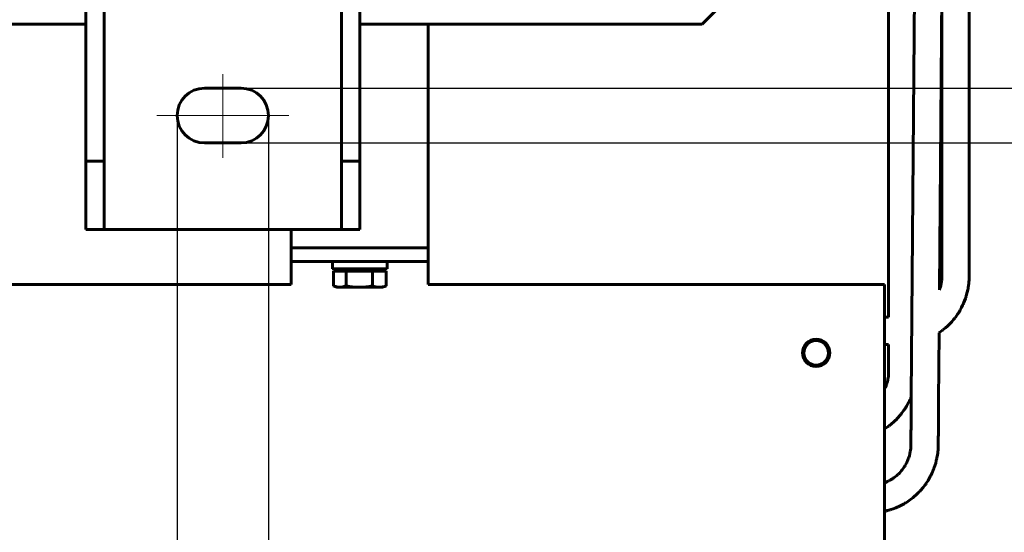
# Model space of a CAD drawing. Header units: millimetres. Extents: x 0 to 297, y 0 to 420.
# Tile 11 of 18: x 175 to 228, y 279 to 307. Entities that reach past the tile are written whole.
import ezdxf

# ---------------------------------------------------------------- set-up
doc = ezdxf.new("R2010")
doc.units = ezdxf.units.MM
for name, pattern in [('K5LT_AXLED', [19.5, 15, -1.5, 1.5, -1.5]), ('K5LT_BASIC', [0]), ('K5LT_THIN', [0])]:
    doc.linetypes.add(name, pattern=pattern)
doc.layers.add('Системный слой', color=7, linetype='Continuous')
doc.styles.add('KDIMTEXTSTYLE', font='GOST_AU.SHX', dxfattribs={"width": 0.96, "oblique": 15, "height": 5})
doc.dimstyles.new('KDIMSTYLE (0.25)', dxfattribs={"dimtxt": 5, "dimasz": 1, "dimexe": 2, "dimexo": 0, "dimgap": 1, "dimtad": 1, "dimlfac": 4, "dimtxsty": 'KDIMTEXTSTYLE', "dimsah": 1, "dimcen": 0, "dimdle": 1, "dimadec": 0, "dimazin": 0, "dimtfac": 0.667, "dimtmove": 0, "dimatfit": 3, "dimfxl": 1, "dimtvp": 1, "dimtolj": 1, "dimtzin": 0, "dimarcsym": 0})

# ---------------------------------------------------------------- blocks, each defined once
blk = doc.blocks.new('U92')
at = {"layer": 'Системный слой', "color": 150, "linetype": 'K5LT_BASIC', "lineweight": 60, "true_color": 0x0080ff}
for p, q in [((223.606, 311.472), (223.4, 286.166)), ((223.399, 285.982), (223.398, 285.806)), ((223.4, 286.071), (223.399, 285.982)), ((223.4, 286.166), (223.4, 286.158)), ((223.4, 286.158), (223.4, 286.149)), ((223.4, 286.149), (223.4, 286.138)), ((223.4, 286.138), (223.4, 286.116)), ((223.4, 286.116), (223.4, 286.071)), ((223.395, 285.456), (223.389, 284.757)), ((223.398, 285.806), (223.395, 285.456)), ((223.386, 284.356), (223.385, 284.308)), ((223.385, 284.308), (223.385, 284.212)), ((223.387, 284.469), (223.386, 284.438)), ((223.386, 284.438), (223.386, 284.401)), ((223.386, 284.401), (223.386, 284.392)), ((223.386, 284.392), (223.386, 284.38)), ((223.386, 284.38), (223.386, 284.356)), ((223.388, 284.582), (223.387, 284.57)), ((223.387, 284.57), (223.387, 284.562)), ((223.387, 284.562), (223.387, 284.553)), ((223.387, 284.553), (223.387, 284.544)), ((223.387, 284.544), (223.387, 284.536)), ((223.387, 284.536), (223.387, 284.524)), ((223.387, 284.524), (223.387, 284.502)), ((223.387, 284.502), (223.387, 284.493)), ((223.387, 284.493), (223.387, 284.485)), ((223.387, 284.485), (223.387, 284.469)), ((223.389, 284.757), (223.388, 284.582)), ((223.381, 283.71), (223.38, 283.699)), ((223.38, 283.699), (223.38, 283.676)), ((223.382, 283.845), (223.381, 283.812)), ((223.381, 283.812), (223.381, 283.803)), ((223.381, 283.803), (223.381, 283.789)), ((223.381, 283.789), (223.381, 283.761)), ((223.381, 283.761), (223.381, 283.719)), ((223.381, 283.719), (223.381, 283.71)), ((223.383, 284.034), (223.382, 283.917)), ((223.382, 283.917), (223.382, 283.845)), ((223.384, 284.097), (223.383, 284.034)), ((223.385, 284.202), (223.384, 284.193)), ((223.384, 284.193), (223.384, 284.178)), ((223.384, 284.178), (223.384, 284.148)), ((223.384, 284.148), (223.384, 284.097)), ((223.385, 284.212), (223.385, 284.202)), ((223.348, 283.143), (223.33, 283.046)), ((223.356, 283.191), (223.348, 283.143)), ((223.359, 283.215), (223.356, 283.191)), ((223.361, 283.227), (223.359, 283.215)), ((223.362, 283.236), (223.361, 283.227)), ((223.368, 283.29), (223.362, 283.236)), ((223.372, 283.333), (223.368, 283.29)), ((223.373, 283.354), (223.372, 283.333)), ((223.374, 283.364), (223.373, 283.354)), ((223.376, 283.397), (223.374, 283.373)), ((223.374, 283.373), (223.374, 283.364)), ((223.377, 283.42), (223.376, 283.397)), ((223.378, 283.448), (223.377, 283.44)), ((223.377, 283.44), (223.377, 283.432)), ((223.377, 283.432), (223.377, 283.42)), ((223.379, 283.488), (223.378, 283.48)), ((223.378, 283.48), (223.378, 283.471)), ((223.378, 283.471), (223.378, 283.463)), ((223.378, 283.463), (223.378, 283.448)), ((223.38, 283.597), (223.379, 283.58)), ((223.379, 283.58), (223.379, 283.559)), ((223.379, 283.559), (223.379, 283.528)), ((223.379, 283.528), (223.379, 283.513)), ((223.379, 283.513), (223.379, 283.505)), ((223.379, 283.505), (223.379, 283.496)), ((223.379, 283.496), (223.379, 283.488)), ((223.38, 283.676), (223.38, 283.631)), ((223.38, 283.631), (223.38, 283.597)), ((223.184, 282.616), (223.173, 282.593)), ((223.189, 282.628), (223.184, 282.616)), ((223.193, 282.636), (223.189, 282.628)), ((223.22, 282.701), (223.193, 282.636)), ((223.238, 282.748), (223.22, 282.701)), ((223.247, 282.771), (223.238, 282.748)), ((223.251, 282.783), (223.247, 282.771)), ((223.254, 282.791), (223.251, 282.783)), ((223.264, 282.817), (223.254, 282.791)), ((223.295, 282.915), (223.264, 282.817)), ((223.31, 282.965), (223.295, 282.915)), ((223.316, 282.99), (223.31, 282.965)), ((223.319, 283.003), (223.316, 282.99)), ((223.321, 283.011), (223.319, 283.003)), ((223.33, 283.046), (223.321, 283.011)), ((222.866, 282.104), (222.828, 282.059)), ((222.885, 282.127), (222.866, 282.104)), ((222.894, 282.138), (222.885, 282.127)), ((222.899, 282.145), (222.894, 282.138)), ((222.95, 282.213), (222.899, 282.145)), ((223.015, 282.307), (222.95, 282.213)), ((223.046, 282.355), (223.015, 282.307)), ((223.061, 282.38), (223.046, 282.355)), ((223.068, 282.392), (223.061, 282.38)), ((223.072, 282.4), (223.068, 282.392)), ((223.103, 282.453), (223.072, 282.4)), ((223.151, 282.546), (223.103, 282.453)), ((223.173, 282.593), (223.151, 282.546)), ((222.16, 281.535), (222.115, 281.512)), ((222.183, 281.547), (222.16, 281.535)), ((222.194, 281.553), (222.183, 281.547)), ((222.202, 281.557), (222.194, 281.553)), ((222.267, 281.594), (222.202, 281.557)), ((222.367, 281.656), (222.267, 281.594)), ((222.416, 281.689), (222.367, 281.656)), ((222.44, 281.706), (222.416, 281.689)), ((222.452, 281.715), (222.44, 281.706)), ((222.459, 281.72), (222.452, 281.715)), ((222.519, 281.765), (222.459, 281.72)), ((222.609, 281.84), (222.519, 281.765)), ((222.653, 281.879), (222.609, 281.84)), ((222.675, 281.899), (222.653, 281.879)), ((222.686, 281.909), (222.675, 281.899)), ((222.692, 281.915), (222.686, 281.909)), ((222.748, 281.972), (222.692, 281.915)), ((222.828, 282.059), (222.748, 281.972)), ((221.944, 281.438), (221.939, 281.436)), ((221.951, 281.441), (221.944, 281.438)), ((221.959, 281.444), (221.951, 281.441)), ((221.967, 281.447), (221.959, 281.444)), ((221.978, 281.451), (221.967, 281.447)), ((221.988, 281.455), (221.978, 281.451)), ((221.996, 281.459), (221.988, 281.455)), ((222.03, 281.473), (221.996, 281.459)), ((222.07, 281.491), (222.03, 281.473)), ((222.09, 281.5), (222.07, 281.491)), ((222.099, 281.505), (222.09, 281.5)), ((222.107, 281.509), (222.099, 281.505)), ((222.115, 281.512), (222.107, 281.509))]:
    blk.add_line(p, q, dxfattribs=at)
blk = doc.blocks.new('U93')
at = {"layer": 'Системный слой', "color": 150, "linetype": 'K5LT_BASIC', "lineweight": 60, "true_color": 0x0080ff}
for p, q in [((225.125, 313.823), (224.948, 292.012)), ((224.929, 289.658), (224.898, 285.933)), ((224.898, 285.933), (224.887, 284.569)), ((224.885, 284.276), (224.884, 284.232)), ((224.884, 284.232), (224.884, 284.207)), ((224.886, 284.371), (224.885, 284.346)), ((224.885, 284.346), (224.885, 284.305)), ((224.885, 284.305), (224.885, 284.276)), ((224.887, 284.481), (224.886, 284.474)), ((224.886, 284.474), (224.886, 284.461)), ((224.886, 284.461), (224.886, 284.435)), ((224.886, 284.435), (224.886, 284.383)), ((224.886, 284.383), (224.886, 284.371)), ((224.887, 284.569), (224.887, 284.557)), ((224.887, 284.557), (224.887, 284.556)), ((224.887, 284.556), (224.887, 284.554)), ((224.887, 284.554), (224.887, 284.551)), ((224.887, 284.551), (224.887, 284.544)), ((224.887, 284.544), (224.887, 284.533)), ((224.887, 284.533), (224.887, 284.532)), ((224.887, 284.532), (224.887, 284.53)), ((224.887, 284.53), (224.887, 284.526)), ((224.887, 284.526), (224.887, 284.518)), ((224.887, 284.518), (224.887, 284.501)), ((224.887, 284.501), (224.887, 284.486)), ((224.887, 284.486), (224.887, 284.484)), ((224.887, 284.484), (224.887, 284.481)), ((224.881, 283.761), (224.88, 283.719)), ((224.88, 283.719), (224.88, 283.716)), ((224.88, 283.716), (224.88, 283.71)), ((224.88, 283.71), (224.88, 283.697)), ((224.88, 283.697), (224.88, 283.672)), ((224.882, 283.976), (224.881, 283.856)), ((224.881, 283.856), (224.881, 283.808)), ((224.881, 283.808), (224.881, 283.761)), ((224.883, 284.026), (224.882, 283.976)), ((224.884, 284.119), (224.883, 284.026)), ((224.884, 284.207), (224.884, 284.201)), ((224.884, 284.201), (224.884, 284.189)), ((224.884, 284.189), (224.884, 284.166)), ((224.884, 284.166), (224.884, 284.119)), ((224.865, 283.231), (224.856, 283.142)), ((224.856, 283.142), (224.856, 283.136)), ((224.869, 283.277), (224.865, 283.231)), ((224.871, 283.299), (224.869, 283.277)), ((224.872, 283.316), (224.871, 283.31)), ((224.871, 283.31), (224.871, 283.299)), ((224.874, 283.361), (224.872, 283.319)), ((224.872, 283.319), (224.872, 283.316)), ((224.875, 283.385), (224.874, 283.361)), ((224.876, 283.397), (224.875, 283.385)), ((224.877, 283.422), (224.876, 283.408)), ((224.876, 283.408), (224.876, 283.406)), ((224.876, 283.406), (224.876, 283.403)), ((224.876, 283.403), (224.876, 283.397)), ((224.878, 283.445), (224.877, 283.437)), ((224.877, 283.437), (224.877, 283.422)), ((224.879, 283.498), (224.878, 283.496)), ((224.878, 283.496), (224.878, 283.495)), ((224.878, 283.495), (224.878, 283.493)), ((224.878, 283.493), (224.878, 283.49)), ((224.878, 283.49), (224.878, 283.485)), ((224.878, 283.485), (224.878, 283.484)), ((224.878, 283.484), (224.878, 283.483)), ((224.878, 283.483), (224.878, 283.48)), ((224.878, 283.48), (224.878, 283.474)), ((224.878, 283.474), (224.878, 283.473)), ((224.878, 283.473), (224.878, 283.472)), ((224.878, 283.472), (224.878, 283.468)), ((224.878, 283.468), (224.878, 283.462)), ((224.878, 283.462), (224.878, 283.452)), ((224.878, 283.452), (224.878, 283.451)), ((224.878, 283.451), (224.878, 283.449)), ((224.878, 283.449), (224.878, 283.445)), ((224.88, 283.622), (224.879, 283.557)), ((224.879, 283.557), (224.879, 283.506)), ((224.879, 283.506), (224.879, 283.502)), ((224.879, 283.502), (224.879, 283.501)), ((224.879, 283.501), (224.879, 283.5)), ((224.879, 283.5), (224.879, 283.498)), ((224.88, 283.672), (224.88, 283.622)), ((224.772, 282.659), (224.737, 282.519)), ((224.788, 282.73), (224.772, 282.659)), ((224.796, 282.765), (224.788, 282.73)), ((224.799, 282.783), (224.796, 282.765)), ((224.801, 282.792), (224.799, 282.783)), ((224.803, 282.8), (224.801, 282.792)), ((224.834, 282.973), (224.803, 282.8)), ((224.846, 283.06), (224.834, 282.973)), ((224.852, 283.104), (224.846, 283.06)), ((224.854, 283.125), (224.852, 283.104)), ((224.856, 283.136), (224.854, 283.125)), ((224.608, 282.135), (224.544, 281.983)), ((224.638, 282.212), (224.608, 282.135)), ((224.652, 282.251), (224.638, 282.212)), ((224.659, 282.271), (224.652, 282.251)), ((224.663, 282.28), (224.659, 282.271)), ((224.737, 282.519), (224.663, 282.28)), ((224.324, 281.571), (224.231, 281.427)), ((224.403, 281.706), (224.324, 281.571)), ((224.441, 281.775), (224.403, 281.706)), ((224.459, 281.809), (224.441, 281.775)), ((224.468, 281.827), (224.459, 281.809)), ((224.473, 281.836), (224.468, 281.827)), ((224.544, 281.983), (224.473, 281.836)), ((223.89, 280.996), (223.861, 280.965)), ((223.904, 281.012), (223.89, 280.996)), ((223.911, 281.019), (223.904, 281.012)), ((224.044, 281.175), (223.911, 281.019)), ((224.143, 281.303), (224.044, 281.175)), ((224.191, 281.369), (224.143, 281.303)), ((224.214, 281.402), (224.191, 281.369)), ((224.225, 281.419), (224.214, 281.402)), ((224.231, 281.427), (224.225, 281.419)), ((223.289, 280.47), (223.135, 280.366)), ((223.423, 280.568), (223.289, 280.47)), ((223.488, 280.62), (223.423, 280.568)), ((223.52, 280.646), (223.488, 280.62)), ((223.536, 280.659), (223.52, 280.646)), ((223.544, 280.666), (223.536, 280.659)), ((223.683, 280.788), (223.544, 280.666)), ((223.803, 280.905), (223.683, 280.788)), ((223.861, 280.965), (223.803, 280.905)), ((222.087, 279.914), (222.047, 279.904)), ((222.163, 279.934), (222.087, 279.914)), ((222.227, 279.952), (222.163, 279.934)), ((222.259, 279.961), (222.227, 279.952)), ((222.274, 279.966), (222.259, 279.961)), ((222.282, 279.968), (222.274, 279.966)), ((222.416, 280.014), (222.282, 279.968)), ((222.56, 280.069), (222.416, 280.014)), ((222.63, 280.099), (222.56, 280.069)), ((222.665, 280.114), (222.63, 280.099)), ((222.682, 280.122), (222.665, 280.114)), ((222.691, 280.126), (222.682, 280.122)), ((222.857, 280.207), (222.691, 280.126)), ((223.002, 280.286), (222.857, 280.207)), ((223.073, 280.328), (223.002, 280.286)), ((223.108, 280.35), (223.073, 280.328)), ((223.126, 280.361), (223.108, 280.35)), ((223.135, 280.366), (223.126, 280.361)), ((221.949, 279.88), (221.939, 279.878)), ((221.976, 279.887), (221.949, 279.88)), ((221.995, 279.891), (221.976, 279.887)), ((222.026, 279.899), (221.995, 279.891)), ((222.047, 279.904), (222.026, 279.899))]:
    blk.add_line(p, q, dxfattribs=at)
blk = doc.blocks.new('U94')
at = {"layer": 'Системный слой', "color": 150, "linetype": 'K5LT_BASIC', "lineweight": 60, "true_color": 0x0080ff}
for p, q in [((225.076, 307.791), (225.076, 302.526)), ((225.076, 302.526), (225.076, 297.572)), ((225.076, 297.572), (225.076, 297.424)), ((225.076, 297.424), (225.076, 297.392)), ((225.076, 297.392), (225.076, 297.343)), ((225.076, 297.343), (225.076, 297.27)), ((225.076, 297.27), (225.076, 297.162)), ((225.076, 297.162), (225.076, 297.001)), ((225.076, 297.001), (225.076, 296.939)), ((225.076, 296.939), (225.076, 296.931)), ((225.076, 296.931), (225.076, 296.915)), ((225.076, 296.915), (225.076, 296.883)), ((225.076, 296.883), (225.076, 296.819)), ((225.076, 296.819), (225.076, 296.785)), ((225.076, 296.785), (225.076, 296.782)), ((225.076, 296.782), (225.076, 296.775)), ((225.076, 296.775), (225.076, 296.762)), ((225.076, 296.762), (225.076, 296.735)), ((225.076, 296.735), (225.076, 296.681)), ((225.076, 296.681), (225.076, 296.635)), ((225.076, 296.635), (225.076, 296.632)), ((225.076, 296.632), (225.076, 296.627)), ((225.076, 296.627), (225.076, 296.617)), ((225.076, 296.617), (225.076, 296.598)), ((225.076, 296.598), (225.076, 296.573)), ((225.076, 296.573), (225.076, 296.571)), ((225.076, 296.571), (225.076, 296.567)), ((225.076, 296.567), (225.076, 296.558)), ((225.076, 296.558), (225.076, 296.541)), ((225.076, 296.541), (225.076, 296.506)), ((225.076, 296.506), (225.076, 296.451)), ((225.076, 296.451), (225.076, 296.447)), ((225.076, 296.447), (225.076, 296.439)), ((225.076, 296.439), (225.076, 296.423)), ((225.076, 296.423), (225.076, 296.391)), ((225.076, 296.391), (225.076, 296.327)), ((225.076, 296.327), (225.076, 296.207)), ((225.076, 296.207), (225.076, 296.199)), ((225.076, 296.199), (225.076, 296.184)), ((225.076, 296.184), (225.076, 296.153)), ((225.076, 296.153), (225.076, 296.092)), ((225.076, 296.092), (225.076, 295.969)), ((225.076, 295.969), (225.076, 295.901)), ((225.076, 295.901), (225.076, 295.816)), ((225.076, 295.816), (225.076, 295.672)), ((225.076, 295.672), (225.076, 295.638)), ((225.076, 295.638), (225.076, 295.629)), ((225.076, 295.629), (225.076, 295.613)), ((225.076, 295.613), (225.076, 295.58)), ((225.076, 295.58), (225.076, 295.514)), ((225.076, 295.514), (225.076, 295.381)), ((225.076, 295.381), (225.076, 295.14)), ((225.076, 295.14), (225.076, 294.961)), ((225.076, 294.961), (225.076, 294.952)), ((225.076, 294.952), (225.076, 294.934)), ((225.076, 294.934), (225.076, 294.898)), ((225.076, 294.898), (225.076, 294.824)), ((225.076, 294.824), (225.076, 294.786)), ((225.076, 294.786), (225.076, 294.784)), ((225.076, 294.784), (225.076, 294.779)), ((225.076, 294.779), (225.076, 294.769)), ((225.076, 294.769), (225.076, 294.748)), ((225.076, 294.748), (225.076, 294.742)), ((225.076, 294.742), (225.076, 294.74)), ((225.076, 294.74), (225.076, 294.738)), ((225.076, 294.738), (225.076, 294.732)), ((225.076, 294.732), (225.076, 294.721)), ((225.076, 294.721), (225.076, 294.699)), ((225.076, 294.699), (225.076, 294.697)), ((225.076, 294.697), (225.076, 294.696)), ((225.076, 294.696), (225.076, 294.693)), ((225.076, 294.693), (225.076, 294.688)), ((225.076, 294.688), (225.076, 294.677)), ((225.076, 294.677), (225.076, 294.664)), ((225.076, 294.664), (225.076, 294.662)), ((225.076, 294.662), (225.076, 294.66)), ((225.076, 294.66), (225.076, 294.654)), ((225.076, 294.654), (225.076, 294.643)), ((225.076, 294.643), (225.076, 294.62)), ((225.076, 294.62), (225.076, 294.597)), ((225.076, 294.597), (225.076, 294.595)), ((225.076, 294.595), (225.076, 294.59)), ((225.076, 294.59), (225.076, 294.581)), ((225.076, 294.581), (225.076, 294.563)), ((225.076, 294.563), (225.076, 294.526)), ((225.076, 294.526), (225.076, 294.463)), ((225.076, 294.463), (225.076, 294.458)), ((225.076, 294.458), (225.076, 294.45)), ((225.076, 294.45), (225.076, 294.433)), ((225.076, 294.433), (225.076, 294.398)), ((225.076, 294.398), (225.076, 294.329)), ((225.076, 294.329), (225.076, 294.192)), ((225.076, 294.192), (225.076, 294.187)), ((225.076, 294.187), (225.076, 294.175)), ((225.076, 294.175), (225.076, 294.151)), ((225.076, 294.151), (225.076, 294.104)), ((225.076, 294.104), (225.076, 294.008)), ((225.076, 294.008), (225.076, 293.902)), ((225.076, 293.902), (225.076, 293.898)), ((225.076, 293.898), (225.076, 293.888)), ((225.076, 293.888), (225.076, 293.869)), ((225.076, 293.869), (225.076, 293.83)), ((225.076, 293.83), (225.076, 293.753)), ((225.076, 293.753), (225.076, 293.747)), ((225.076, 293.747), (225.076, 293.745)), ((225.076, 293.745), (225.076, 293.74)), ((225.076, 293.74), (225.076, 293.732)), ((225.076, 293.732), (225.076, 293.714)), ((225.076, 293.714), (225.076, 293.707)), ((225.076, 293.707), (225.076, 293.706)), ((225.076, 293.706), (225.076, 293.703)), ((225.076, 293.703), (225.076, 293.697)), ((225.076, 293.697), (225.076, 293.686)), ((225.076, 293.686), (225.076, 293.667)), ((225.076, 293.667), (225.076, 293.665)), ((225.076, 293.665), (225.076, 293.662)), ((225.076, 293.662), (225.076, 293.655)), ((225.076, 293.655), (225.076, 293.642)), ((225.076, 293.642), (225.076, 293.617)), ((225.076, 293.617), (225.076, 293.585)), ((225.076, 293.585), (225.076, 293.583)), ((225.076, 293.583), (225.076, 293.579)), ((225.076, 293.579), (225.076, 293.572)), ((225.076, 293.572), (225.076, 293.558)), ((225.076, 293.558), (225.076, 293.53)), ((225.076, 293.53), (225.076, 293.519)), ((225.076, 293.519), (225.076, 293.517)), ((225.076, 293.517), (225.076, 293.514)), ((225.076, 293.514), (225.076, 293.506)), ((225.076, 293.506), (225.076, 293.492)), ((225.076, 293.492), (225.076, 293.464)), ((225.076, 293.464), (225.076, 293.438)), ((225.076, 293.438), (225.076, 293.436)), ((225.076, 293.436), (225.076, 293.432)), ((225.076, 293.432), (225.076, 293.426)), ((225.076, 293.426), (225.076, 293.417)), ((225.076, 293.417), (225.076, 293.415)), ((225.076, 293.415), (225.076, 293.412)), ((225.076, 293.412), (225.076, 293.407)), ((225.076, 293.407), (225.076, 293.397)), ((225.076, 293.397), (225.076, 293.395)), ((225.076, 293.395), (225.076, 293.393)), ((225.076, 293.393), (225.076, 293.389)), ((225.076, 293.389), (225.076, 293.382)), ((225.076, 293.382), (225.076, 293.372)), ((225.076, 293.372), (225.076, 293.367)), ((225.076, 293.367), (225.076, 293.359)), ((225.076, 293.359), (225.076, 293.342)), ((225.076, 293.342), (225.076, 293.308)), ((225.076, 293.308), (225.076, 293.249)), ((225.076, 293.249), (225.076, 293.22)), ((225.076, 293.22), (225.076, 293.205)), ((225.076, 293.205), (225.076, 293.198)), ((225.076, 293.198), (225.076, 293.187)), ((225.076, 293.187), (225.076, 293.176)), ((225.076, 293.176), (225.076, 293.161)), ((225.076, 293.161), (225.076, 293.137)), ((225.076, 293.137), (225.076, 293.102)), ((225.076, 293.102), (225.076, 293.051)), ((225.076, 293.051), (225.076, 292.992)), ((225.076, 292.992), (225.076, 292.985)), ((225.076, 292.985), (225.076, 292.971)), ((225.076, 292.971), (225.076, 292.942)), ((225.076, 292.942), (225.077, 292.886)), ((225.077, 292.886), (225.077, 292.775)), ((225.046, 292.375), (225.031, 292.296)), ((225.055, 292.437), (225.046, 292.375)), ((225.059, 292.469), (225.055, 292.437)), ((225.061, 292.484), (225.059, 292.469)), ((225.062, 292.493), (225.061, 292.484)), ((225.063, 292.497), (225.062, 292.493)), ((225.066, 292.534), (225.063, 292.497)), ((225.072, 292.611), (225.066, 292.534)), ((225.074, 292.65), (225.072, 292.611)), ((225.075, 292.67), (225.074, 292.65)), ((225.077, 292.775), (225.075, 292.685)), ((225.075, 292.685), (225.075, 292.68)), ((225.075, 292.68), (225.075, 292.67)), ((224.954, 292.028), (224.948, 292.012)), ((224.959, 292.043), (224.954, 292.028)), ((224.963, 292.053), (224.959, 292.043)), ((224.965, 292.06), (224.963, 292.053)), ((224.967, 292.065), (224.965, 292.06)), ((224.968, 292.069), (224.967, 292.065)), ((224.969, 292.072), (224.968, 292.069)), ((224.997, 292.162), (224.969, 292.072)), ((225.016, 292.231), (224.997, 292.162)), ((225.024, 292.265), (225.016, 292.231)), ((225.028, 292.283), (225.024, 292.265)), ((225.03, 292.292), (225.028, 292.283)), ((225.031, 292.296), (225.03, 292.292)), ((222.161, 290.513), (221.939, 290.513))]:
    blk.add_line(p, q, dxfattribs=at)
blk = doc.blocks.new('U96')
at = {"layer": 'Системный слой', "color": 150, "linetype": 'K5LT_BASIC', "lineweight": 60, "true_color": 0x0080ff}
for p, q in [((226.576, 324.31), (226.576, 300.53)), ((226.576, 300.53), (226.576, 296.634)), ((226.576, 296.634), (226.576, 296.579)), ((226.576, 296.579), (226.576, 296.571)), ((226.576, 296.571), (226.576, 296.564)), ((226.576, 296.564), (226.576, 296.555)), ((226.576, 296.555), (226.576, 296.536)), ((226.576, 296.536), (226.576, 296.498)), ((226.576, 296.498), (226.576, 296.446)), ((226.576, 296.446), (226.576, 296.439)), ((226.576, 296.439), (226.576, 296.428)), ((226.576, 296.428), (226.576, 296.405)), ((226.576, 296.405), (226.576, 296.36)), ((226.576, 296.36), (226.576, 296.27)), ((226.576, 296.27), (226.576, 296.194)), ((226.576, 296.194), (226.576, 296.186)), ((226.576, 296.186), (226.576, 296.17)), ((226.576, 296.17), (226.576, 296.138)), ((226.576, 296.138), (226.576, 296.074)), ((226.576, 296.074), (226.576, 295.945)), ((226.576, 295.945), (226.576, 295.695)), ((226.576, 295.695), (226.576, 295.686)), ((226.576, 295.686), (226.576, 295.669)), ((226.576, 295.669), (226.576, 295.635)), ((226.576, 295.635), (226.576, 295.566)), ((226.576, 295.566), (226.576, 295.429)), ((226.576, 295.429), (226.576, 295.287)), ((226.576, 295.287), (226.576, 295.015)), ((226.576, 295.015), (226.576, 294.73)), ((226.576, 294.73), (226.576, 294.723)), ((226.576, 294.723), (226.576, 294.713)), ((226.576, 294.713), (226.576, 294.696)), ((226.576, 294.696), (226.576, 294.688)), ((226.576, 294.688), (226.576, 294.68)), ((226.576, 294.68), (226.576, 294.662)), ((226.576, 294.662), (226.576, 294.655)), ((226.576, 294.655), (226.576, 294.647)), ((226.576, 294.647), (226.576, 294.632)), ((226.576, 294.632), (226.576, 294.601)), ((226.576, 294.601), (226.576, 294.592)), ((226.576, 294.592), (226.576, 294.585)), ((226.576, 294.585), (226.576, 294.575)), ((226.576, 294.575), (226.576, 294.555)), ((226.576, 294.555), (226.576, 294.515)), ((226.576, 294.515), (226.576, 294.454)), ((226.576, 294.454), (226.576, 294.447)), ((226.576, 294.447), (226.576, 294.435)), ((226.576, 294.435), (226.576, 294.411)), ((226.576, 294.411), (226.576, 294.364)), ((226.576, 294.364), (226.576, 294.269)), ((226.576, 294.269), (226.576, 294.184)), ((226.576, 294.184), (226.576, 294.177)), ((226.576, 294.177), (226.576, 294.166)), ((226.576, 294.166), (226.576, 294.148)), ((226.576, 294.148), (226.576, 294.141)), ((226.576, 294.141), (226.576, 294.13)), ((226.576, 294.13), (226.576, 294.107)), ((226.576, 294.107), (226.576, 294.063)), ((226.576, 294.063), (226.576, 293.973)), ((226.576, 293.973), (226.576, 293.828)), ((226.576, 293.828), (226.576, 293.821)), ((226.576, 293.821), (226.576, 293.809)), ((226.576, 293.809), (226.576, 293.786)), ((226.576, 293.786), (226.576, 293.748)), ((226.576, 293.748), (226.576, 293.741)), ((226.576, 293.741), (226.576, 293.734)), ((226.576, 293.734), (226.576, 293.727)), ((226.576, 293.727), (226.576, 293.72)), ((226.576, 293.72), (226.576, 293.712)), ((226.576, 293.712), (226.576, 293.705)), ((226.576, 293.705), (226.576, 293.698)), ((226.576, 293.698), (226.576, 293.687)), ((226.576, 293.687), (226.576, 293.67)), ((226.576, 293.67), (226.576, 293.663)), ((226.576, 293.663), (226.576, 293.655)), ((226.576, 293.655), (226.576, 293.639)), ((226.576, 293.639), (226.576, 293.606)), ((226.576, 293.606), (226.576, 293.594)), ((226.576, 293.594), (226.576, 293.587)), ((226.576, 293.587), (226.576, 293.578)), ((226.576, 293.578), (226.576, 293.56)), ((226.576, 293.56), (226.576, 293.523)), ((226.576, 293.523), (226.576, 293.451)), ((226.576, 293.451), (226.576, 293.444)), ((226.576, 293.444), (226.576, 293.437)), ((226.576, 293.437), (226.576, 293.426)), ((226.576, 293.426), (226.576, 293.404)), ((226.576, 293.404), (226.576, 293.366)), ((226.576, 293.366), (226.576, 293.347)), ((226.576, 293.347), (226.576, 293.337)), ((226.576, 293.337), (226.576, 293.315)), ((226.576, 293.315), (226.576, 293.303)), ((226.576, 293.303), (226.576, 293.284)), ((226.576, 293.284), (226.576, 293.256)), ((226.576, 293.256), (226.576, 293.214)), ((226.576, 293.214), (226.576, 293.151)), ((226.576, 293.151), (226.576, 293.144)), ((226.576, 293.144), (226.576, 293.133)), ((226.576, 293.133), (226.576, 293.112)), ((226.576, 293.112), (226.576, 293.068)), ((226.576, 293.068), (226.576, 292.979)), ((226.576, 292.979), (226.576, 292.796)), ((226.551, 292.354), (226.536, 292.241)), ((226.557, 292.41), (226.551, 292.354)), ((226.56, 292.438), (226.557, 292.41)), ((226.561, 292.452), (226.56, 292.438)), ((226.562, 292.46), (226.561, 292.452)), ((226.567, 292.523), (226.562, 292.46)), ((226.574, 292.642), (226.567, 292.523)), ((226.576, 292.701), (226.574, 292.642)), ((226.576, 292.796), (226.576, 292.752)), ((226.576, 292.752), (226.576, 292.745)), ((226.576, 292.745), (226.576, 292.73)), ((226.576, 292.73), (226.576, 292.701)), ((226.468, 291.881), (226.411, 291.668)), ((226.496, 292.01), (226.468, 291.881)), ((226.509, 292.076), (226.496, 292.01)), ((226.515, 292.108), (226.509, 292.076)), ((226.518, 292.125), (226.515, 292.108)), ((226.519, 292.133), (226.518, 292.125)), ((226.536, 292.241), (226.519, 292.133)), ((226.256, 291.248), (226.243, 291.218)), ((226.263, 291.263), (226.256, 291.248)), ((226.267, 291.271), (226.263, 291.263)), ((226.321, 291.404), (226.267, 291.271)), ((226.369, 291.538), (226.321, 291.404)), ((226.392, 291.607), (226.369, 291.538)), ((226.403, 291.641), (226.392, 291.607)), ((226.408, 291.659), (226.403, 291.641)), ((226.411, 291.668), (226.408, 291.659)), ((226.015, 290.789), (225.934, 290.665)), ((226.053, 290.852), (226.015, 290.789)), ((226.071, 290.884), (226.053, 290.852)), ((226.081, 290.9), (226.071, 290.884)), ((226.085, 290.908), (226.081, 290.9)), ((226.155, 291.036), (226.085, 290.908)), ((226.215, 291.157), (226.155, 291.036)), ((226.243, 291.218), (226.215, 291.157)), ((225.617, 290.258), (225.494, 290.128)), ((225.721, 290.38), (225.617, 290.258)), ((225.772, 290.442), (225.721, 290.38)), ((225.796, 290.474), (225.772, 290.442)), ((225.808, 290.49), (225.796, 290.474)), ((225.814, 290.498), (225.808, 290.49)), ((225.934, 290.665), (225.814, 290.498)), ((224.945, 289.669), (224.929, 289.658)), ((225.044, 289.74), (224.945, 289.669)), ((225.093, 289.776), (225.044, 289.74)), ((225.117, 289.794), (225.093, 289.776)), ((225.129, 289.804), (225.117, 289.794)), ((225.135, 289.808), (225.129, 289.804)), ((225.269, 289.918), (225.135, 289.808)), ((225.387, 290.024), (225.269, 289.918)), ((225.445, 290.079), (225.387, 290.024)), ((225.473, 290.107), (225.445, 290.079)), ((225.487, 290.121), (225.473, 290.107)), ((225.494, 290.128), (225.487, 290.121)), ((222.161, 289.013), (221.939, 289.013))]:
    blk.add_line(p, q, dxfattribs=at)
blk = doc.blocks.new('U97')
at = {"layer": 'Системный слой', "color": 150, "linetype": 'K5LT_BASIC', "lineweight": 60, "true_color": 0x0080ff}
for p, q in [((191.804, 293.151), (191.689, 293.151)), ((194.689, 293.151), (191.804, 293.151))]:
    blk.add_line(p, q, dxfattribs=at)
blk = doc.blocks.new('U105')
at = {"layer": 'Системный слой', "color": 150, "linetype": 'K5LT_BASIC', "lineweight": 60, "true_color": 0x0080ff}
for p, q in [((191.752, 292.219), (191.746, 292.221)), ((191.758, 292.217), (191.752, 292.219)), ((191.764, 292.215), (191.758, 292.217)), ((191.873, 292.181), (191.764, 292.215)), ((191.983, 292.159), (191.873, 292.181)), ((192.093, 292.151), (191.983, 292.159))]:
    blk.add_line(p, q, dxfattribs=at)
blk = doc.blocks.new('U128')
at = {"layer": 'Системный слой', "color": 150, "linetype": 'K5LT_BASIC', "lineweight": 60, "true_color": 0x0080ff}
for p, q in [((223.255, 285.841), (223.164, 285.675)), ((223.297, 285.927), (223.255, 285.841)), ((223.317, 285.97), (223.297, 285.927)), ((223.327, 285.992), (223.317, 285.97)), ((223.332, 286.003), (223.327, 285.992)), ((223.334, 286.008), (223.332, 286.003)), ((223.339, 286.019), (223.334, 286.008)), ((223.349, 286.041), (223.339, 286.019)), ((223.367, 286.082), (223.349, 286.041)), ((223.4, 286.166), (223.367, 286.082)), ((222.995, 285.406), (222.871, 285.237)), ((223.077, 285.529), (222.995, 285.406)), ((223.115, 285.592), (223.077, 285.529)), ((223.134, 285.623), (223.115, 285.592)), ((223.144, 285.639), (223.134, 285.623)), ((223.148, 285.647), (223.144, 285.639)), ((223.164, 285.675), (223.148, 285.647)), ((222.437, 284.768), (222.317, 284.663)), ((222.496, 284.822), (222.437, 284.768)), ((222.524, 284.85), (222.496, 284.822)), ((222.539, 284.863), (222.524, 284.85)), ((222.546, 284.87), (222.539, 284.863)), ((222.67, 284.999), (222.546, 284.87)), ((222.776, 285.12), (222.67, 284.999)), ((222.828, 285.182), (222.776, 285.12)), ((222.853, 285.214), (222.828, 285.182)), ((222.865, 285.229), (222.853, 285.214)), ((222.871, 285.237), (222.865, 285.229)), ((221.978, 284.411), (221.939, 284.385)), ((222.084, 284.484), (221.978, 284.411)), ((222.136, 284.521), (222.084, 284.484)), ((222.162, 284.54), (222.136, 284.521)), ((222.175, 284.55), (222.162, 284.54)), ((222.181, 284.554), (222.175, 284.55)), ((222.317, 284.663), (222.181, 284.554))]:
    blk.add_line(p, q, dxfattribs=at)
blk = doc.blocks.new('U129')
at = {"layer": 'Системный слой', "color": 150, "linetype": 'K5LT_BASIC', "lineweight": 60, "true_color": 0x0080ff}
for p, q in [((222.161, 310.983), (222.161, 290.513)), ((222.161, 289.013), (222.161, 288.983)), ((222.161, 288.983), (222.161, 288.968)), ((222.161, 288.968), (222.161, 288.961)), ((222.161, 288.961), (222.161, 288.957)), ((222.161, 288.957), (222.161, 288.948)), ((222.161, 288.948), (222.161, 288.941)), ((222.161, 288.941), (222.161, 288.929)), ((222.161, 288.929), (222.161, 288.912)), ((222.161, 288.912), (222.161, 288.886)), ((222.161, 288.886), (222.161, 288.847)), ((222.161, 288.847), (222.161, 288.789)), ((222.161, 288.789), (222.161, 288.785)), ((222.161, 288.785), (222.161, 288.781)), ((222.161, 288.781), (222.161, 288.773)), ((222.161, 288.773), (222.161, 288.757)), ((222.161, 288.757), (222.161, 288.724)), ((222.161, 288.724), (222.161, 288.66)), ((222.161, 288.66), (222.161, 288.642)), ((222.161, 288.642), (222.161, 288.639)), ((222.161, 288.639), (222.161, 288.635)), ((222.161, 288.635), (222.161, 288.626)), ((222.161, 288.626), (222.161, 288.613)), ((222.161, 288.613), (222.161, 288.605)), ((222.161, 288.605), (222.161, 288.604)), ((222.161, 288.604), (222.161, 288.602)), ((222.161, 288.602), (222.161, 288.599)), ((222.161, 288.599), (222.161, 288.592)), ((222.161, 288.592), (222.161, 288.577)), ((222.161, 288.577), (222.161, 288.568)), ((222.161, 288.568), (222.161, 288.567)), ((222.161, 288.567), (222.161, 288.564)), ((222.161, 288.564), (222.161, 288.559)), ((222.161, 288.559), (222.161, 288.548)), ((222.161, 288.548), (222.161, 288.527)), ((222.161, 288.527), (222.161, 288.492)), ((222.161, 288.492), (222.161, 288.49)), ((222.161, 288.49), (222.161, 288.485)), ((222.161, 288.485), (222.161, 288.475)), ((222.161, 288.475), (222.161, 288.455)), ((222.161, 288.455), (222.161, 288.416)), ((222.161, 288.416), (222.161, 288.339)), ((222.161, 288.339), (222.161, 288.334)), ((222.161, 288.334), (222.161, 288.324)), ((222.161, 288.324), (222.161, 288.304)), ((222.161, 288.304), (222.161, 288.265)), ((222.161, 288.265), (222.161, 288.187)), ((222.161, 288.187), (222.161, 288.126)), ((222.161, 288.126), (222.161, 288.096)), ((222.161, 288.096), (222.161, 288.08)), ((222.161, 288.08), (222.161, 288.073)), ((222.161, 288.073), (222.161, 288.063)), ((222.161, 288.063), (222.161, 288.056)), ((222.161, 288.056), (222.161, 288.044)), ((222.161, 288.044), (222.161, 288.026)), ((222.161, 288.026), (222.161, 288.017)), ((222.161, 288.017), (222.161, 287.999)), ((222.161, 287.999), (222.161, 287.963)), ((222.16, 287.464), (222.158, 287.41)), ((222.161, 287.505), (222.16, 287.491)), ((222.16, 287.491), (222.16, 287.464)), ((222.161, 287.963), (222.161, 287.909)), ((222.161, 287.909), (222.161, 287.831)), ((222.161, 287.831), (222.161, 287.716)), ((222.161, 287.716), (222.161, 287.552)), ((222.161, 287.552), (222.161, 287.512)), ((222.161, 287.512), (222.161, 287.505)), ((222.094, 286.982), (222.068, 286.892)), ((222.111, 287.05), (222.094, 286.982)), ((222.118, 287.084), (222.111, 287.05)), ((222.122, 287.102), (222.118, 287.084)), ((222.123, 287.11), (222.122, 287.102)), ((222.124, 287.115), (222.123, 287.11)), ((222.137, 287.19), (222.124, 287.115)), ((222.145, 287.254), (222.137, 287.19)), ((222.149, 287.286), (222.145, 287.254)), ((222.15, 287.302), (222.149, 287.286)), ((222.151, 287.31), (222.15, 287.302)), ((222.158, 287.41), (222.151, 287.315)), ((222.151, 287.315), (222.151, 287.31)), ((221.961, 286.611), (221.939, 286.566)), ((221.973, 286.639), (221.961, 286.611)), ((221.979, 286.653), (221.973, 286.639)), ((221.982, 286.66), (221.979, 286.653)), ((221.983, 286.663), (221.982, 286.66)), ((222.017, 286.747), (221.983, 286.663)), ((222.045, 286.822), (222.017, 286.747)), ((222.058, 286.86), (222.045, 286.822)), ((222.064, 286.878), (222.058, 286.86)), ((222.067, 286.887), (222.064, 286.878)), ((222.068, 286.892), (222.067, 286.887))]:
    blk.add_line(p, q, dxfattribs=at)
blk = doc.blocks.new('U131')
at = {"layer": 'Системный слой', "color": 150, "linetype": 'K5LT_BASIC', "lineweight": 60, "true_color": 0x0080ff}
for p, q in [((178.189, 306.551), (153.189, 306.551)), ((211.939, 306.551), (193.189, 306.551))]:
    blk.add_line(p, q, dxfattribs=at)
blk = doc.blocks.new('KDIMARROW_02')
at = {"layer": 'Системный слой'}
blk.add_hatch(color=0, dxfattribs=at).paths.add_polyline_path([(4.5, 0), (5, 0.658), (0, 0), (5, -0.658)])
at = {"layer": 'Системный слой', "color": 0, "linetype": 'K5LT_THIN', "lineweight": 18}
for p, q in [((5, 0.658), (0, 0)), ((4.5, 0), (5, 0.658)), ((0, 0), (-1, 0)), ((0, 0), (5, -0.658)), ((0, 0), (7, 0)), ((5, -0.658), (4.5, 0))]:
    blk.add_line(p, q, dxfattribs=at)

msp = doc.modelspace()

# ---------------------------------------------------------------- linework, layer by layer
at = {"layer": 'Системный слой', "color": 150, "linetype": 'K5LT_BASIC', "lineweight": 60, "true_color": 0x0080ff}
for p, q in [((178.1894, 299.051), (178.1894, 359.051)), ((179.1894, 299.051), (179.1894, 359.051)), ((192.1894, 299.051), (192.1894, 359.051)), ((193.1894, 299.051), (193.1894, 359.051)), ((211.9394, 306.551), (214.4394, 309.051)), ((196.9394, 294.301), (196.9394, 306.551)), ((184.6894, 303.051), (186.6894, 303.051)), ((186.6894, 300.051), (184.6894, 300.051)), ((178.1894, 295.301), (178.1894, 299.051)), ((178.1894, 299.051), (179.1894, 299.051)), ((179.1894, 299.051), (179.1894, 295.301)), ((192.1894, 299.051), (193.1894, 299.051)), ((192.1894, 295.301), (192.1894, 299.051)), ((193.1894, 299.051), (193.1894, 295.301)), ((179.1894, 295.301), (178.1894, 295.301)), ((192.1894, 295.301), (179.1894, 295.301)), ((189.4394, 294.301), (189.4394, 295.301)), ((193.1894, 295.301), (192.1894, 295.301)), ((189.4394, 294.301), (196.9394, 294.301)), ((189.4394, 293.551), (189.4394, 294.301)), ((196.9394, 294.301), (196.9394, 293.551)), ((190.1894, 293.551), (189.4394, 293.551)), ((189.4394, 292.801), (189.4394, 293.551)), ((196.1894, 293.551), (190.1894, 293.551)), ((191.6894, 293.551), (191.6894, 293.151)), ((194.6894, 293.551), (194.6894, 293.151)), ((196.9394, 293.551), (196.1894, 293.551)), ((196.9394, 293.551), (196.9394, 292.801)), ((191.7464, 293.026), (191.7464, 292.2214)), ((191.7464, 293.026), (192.4405, 293.026)), ((192.0969, 293.151), (191.9719, 293.026)), ((192.4405, 293.026), (192.4405, 292.2214)), ((192.4405, 293.026), (193.8836, 293.026)), ((193.8836, 293.026), (193.8836, 292.2214)), ((193.8836, 293.026), (194.6324, 293.026)), ((194.2819, 293.151), (194.4069, 293.026)), ((194.6324, 293.026), (194.6324, 292.2214)), ((189.4394, 292.801), (189.4394, 292.301)), ((196.9394, 292.301), (196.9394, 292.801)), ((141.9394, 292.301), (189.4394, 292.301)), ((191.9394, 292.151), (191.7634, 292.2151)), ((192.0935, 292.151), (191.9394, 292.151)), ((192.0935, 292.151), (193.1621, 292.151)), ((193.1621, 292.151), (194.258, 292.151)), ((194.258, 292.151), (194.4394, 292.151)), ((194.4394, 292.151), (194.6154, 292.2151)), ((196.9394, 292.301), (221.9394, 292.301)), ((221.9394, 292.301), (221.9394, 255.551))]:
    msp.add_line(p, q, dxfattribs=at)
at = {"layer": 'Системный слой', "color": 30, "linetype": 'K5LT_AXLED', "lineweight": 18, "true_color": 0xff8000}
for p, q in [((185.6894, 299.2382), (185.6894, 303.8264)), ((182.0674, 301.551), (189.3006, 301.551))]:
    msp.add_line(p, q, dxfattribs=at)
at = {"layer": 'Системный слой', "color": 150, "linetype": 'K5LT_BASIC', "lineweight": 60, "true_color": 0x0080ff}
for radius in [0.75, 0.675]:
    msp.add_circle((218.1894, 288.551), radius, dxfattribs=at)
for centre, start, end in [((184.6894, 301.551), 90, 270), ((186.6894, 301.551), 270, 90)]:
    msp.add_arc(centre, 1.5, start, end, dxfattribs=at)
msp.add_open_spline([(192.4405, 292.2214), (192.3831, 292.1997), (192.325, 292.1818), (192.2091, 292.1575), (192.1513, 292.151), (192.0935, 292.151)], degree=3, knots=[0.0049107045, 0.0049107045, 0.0049107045, 0.0049107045, 0.0063655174, 0.0063655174, 0.0078203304, 0.0078203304, 0.0078203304, 0.0078203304], dxfattribs=at)
for points in [[(193.1621, 292.151), (192.9216, 292.151), (192.681, 292.1776), (192.4405, 292.2214)], [(193.8836, 292.2214), (193.6431, 292.1776), (193.4026, 292.151), (193.1621, 292.151)], [(194.258, 292.151), (194.1332, 292.151), (194.0084, 292.1776), (193.8836, 292.2214)], [(194.6324, 292.2214), (194.5076, 292.1776), (194.3828, 292.151), (194.258, 292.151)], [(194.6152, 292.215), (194.621, 292.2171), (194.6267, 292.2192), (194.6324, 292.2214)]]:
    msp.add_open_spline(points, degree=3, dxfattribs=at)

# ---------------------------------------------------------------- block references
at = {"layer": 'Системный слой'}
for name in ['U128', 'U129', 'U96', 'U94', 'U93', 'U92', 'U131', 'U97', 'U105']:
    msp.add_blockref(name, (0, 0), dxfattribs=at)

# ---------------------------------------------------------------- dimensions: what is measured, and where the dimension line sits
at = {"layer": 'Системный слой', "color": 7}
msp.add_linear_dim(base=(241.5762, 303.051), p1=(186.6894, 300.051), p2=(186.6894, 303.051), angle=90, location=(241.5762, 313.4084), text='\\H5.0;\\W0.965;\\Q15;\\H5.0;\\W0.965;\\Q15;\\Q15;d1', dimstyle='KDIMSTYLE (0.25)', override={"dimexo": 0, "dimblk1": 'KDIMARROW_02', "dimblk2": 'KDIMARROW_02', "dimse1": 0, "dimse2": 0, "dimclrt": 7, "dimtolj": 1}, dxfattribs=at).render()
msp.add_linear_dim(base=(183.1894, 238.8982), p1=(188.1894, 301.551), p2=(183.1894, 301.551), location=(199.076, 238.8982), text='\\H5.0;\\W0.965;\\Q15;\\H5.0;\\W0.965;\\Q15;\\Q15;d2', dimstyle='KDIMSTYLE (0.25)', override={"dimexo": 0, "dimblk1": 'KDIMARROW_02', "dimblk2": 'KDIMARROW_02', "dimse1": 0, "dimse2": 0, "dimclrt": 7, "dimtolj": 1}, dxfattribs=at).render()

doc.saveas('drawing.dxf')
